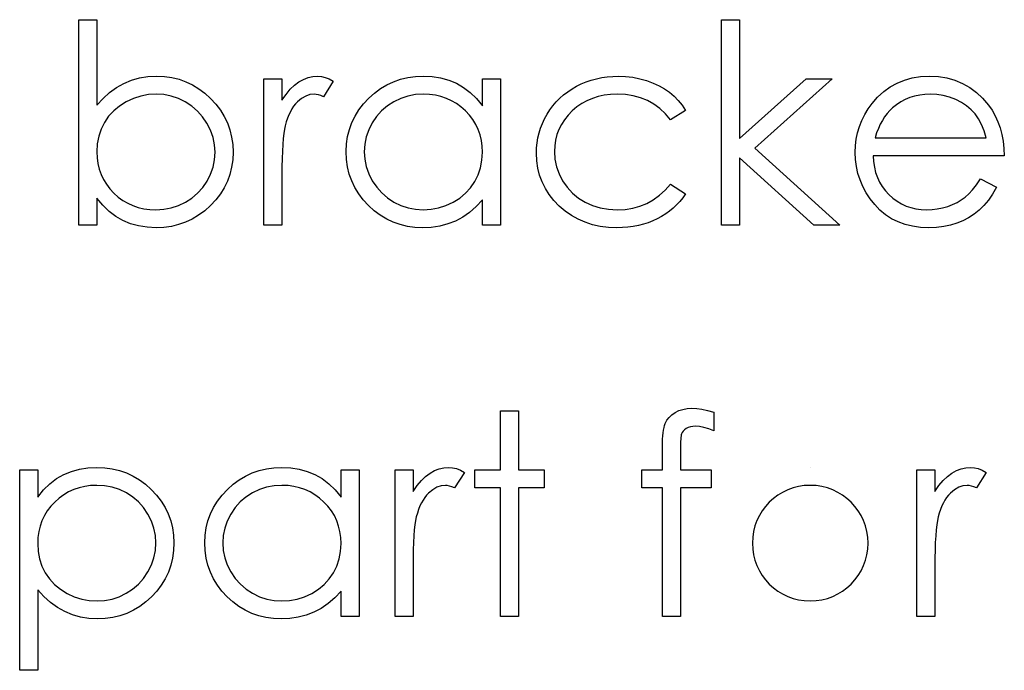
# Model space of a CAD drawing. Header units: inches. Extents: x 7.3 to 43.3, y -43.5 to -20.4.
# Tile 99 of 136: x 39.027 to 39.703, y -40.541 to -40.094. Entities that reach past the tile are written whole.
import ezdxf

# ---------------------------------------------------------------- set-up
doc = ezdxf.new("R2010")
doc.units = ezdxf.units.IN
doc.header["$LTSCALE"] = 0.5
doc.header["$MEASUREMENT"] = 0

msp = doc.modelspace()

# ---------------------------------------------------------------- linework, layer by layer
at = {"color": 7, "linetype": 'Continuous'}
for p, q in [((39.06751, -40.23531), (39.06751, -40.09398)), ((39.06751, -40.09398), (39.06751, -40.09398)), ((39.06751, -40.09398), (39.07988, -40.09398)), ((39.07988, -40.09398), (39.07988, -40.09398)), ((39.07988, -40.09398), (39.07988, -40.15289)), ((39.50916, -40.09398), (39.52153, -40.09398)), ((39.50916, -40.23531), (39.50916, -40.09398)), ((39.52153, -40.09398), (39.52153, -40.09398)), ((39.52153, -40.09398), (39.52153, -40.17569)), ((39.09843, -40.13785), (39.1037, -40.13566)), ((39.1037, -40.13566), (39.10919, -40.13409)), ((39.10919, -40.13409), (39.11496, -40.13315)), ((39.11496, -40.13315), (39.12095, -40.13285)), ((39.12095, -40.13285), (39.12095, -40.13285)), ((39.12095, -40.13285), (39.12628, -40.1331)), ((39.12628, -40.1331), (39.13144, -40.13382)), ((39.13144, -40.13382), (39.13638, -40.135)), ((39.13638, -40.135), (39.14113, -40.13666)), ((39.19471, -40.13462), (39.20707, -40.13462)), ((39.19471, -40.23531), (39.19471, -40.13462)), ((39.20707, -40.13462), (39.20707, -40.13462)), ((39.20707, -40.13462), (39.20707, -40.14944)), ((39.21878, -40.13677), (39.2219, -40.13506)), ((39.2219, -40.13506), (39.2251, -40.13382)), ((39.2251, -40.13382), (39.22833, -40.1331)), ((39.22833, -40.1331), (39.23164, -40.13285)), ((39.23164, -40.13285), (39.23164, -40.13285)), ((39.23164, -40.13285), (39.23421, -40.13307)), ((39.23421, -40.13307), (39.23686, -40.1337)), ((39.2424, -40.1363), (39.23561, -40.14701)), ((39.23686, -40.1337), (39.23959, -40.13478)), ((39.23959, -40.13478), (39.2424, -40.1363)), ((39.2424, -40.1363), (39.2424, -40.1363)), ((39.28386, -40.13666), (39.28864, -40.13497)), ((39.28864, -40.13497), (39.29361, -40.13379)), ((39.29361, -40.13379), (39.29877, -40.1331)), ((39.29877, -40.1331), (39.30413, -40.13285)), ((39.30413, -40.13285), (39.30413, -40.13285)), ((39.30413, -40.13285), (39.31028, -40.13315)), ((39.31028, -40.13315), (39.31613, -40.13406)), ((39.31613, -40.13406), (39.32168, -40.13561)), ((39.32168, -40.13561), (39.32693, -40.13773)), ((39.34487, -40.15325), (39.34487, -40.13462)), ((39.34487, -40.13462), (39.34487, -40.13462)), ((39.34487, -40.13462), (39.35723, -40.13462)), ((39.35723, -40.13462), (39.35723, -40.23531)), ((39.41617, -40.13674), (39.41962, -40.13555)), ((39.41962, -40.13555), (39.42318, -40.13459)), ((39.42318, -40.13459), (39.42682, -40.13382)), ((39.42682, -40.13382), (39.43055, -40.13329)), ((39.43055, -40.13329), (39.43439, -40.13296)), ((39.43439, -40.13296), (39.43833, -40.13285)), ((39.43833, -40.13285), (39.43833, -40.13285)), ((39.43833, -40.13285), (39.44327, -40.13304)), ((39.44327, -40.13304), (39.44816, -40.13362)), ((39.44816, -40.13362), (39.45293, -40.13456)), ((39.45293, -40.13456), (39.45763, -40.13591)), ((39.45763, -40.13591), (39.4621, -40.13757)), ((39.52153, -40.17569), (39.56735, -40.13462)), ((39.58513, -40.13462), (39.53196, -40.18231)), ((39.56735, -40.13462), (39.56735, -40.13462)), ((39.56735, -40.13462), (39.58513, -40.13462)), ((39.58513, -40.13462), (39.58513, -40.13462)), ((39.62982, -40.13754), (39.6349, -40.1355)), ((39.6349, -40.1355), (39.64028, -40.13401)), ((39.64028, -40.13401), (39.64596, -40.13315)), ((39.64596, -40.13315), (39.65198, -40.13285)), ((39.65198, -40.13285), (39.65198, -40.13285)), ((39.65198, -40.13285), (39.65816, -40.13315)), ((39.65816, -40.13315), (39.66404, -40.13409)), ((39.66404, -40.13409), (39.66959, -40.13564)), ((39.66959, -40.13564), (39.67481, -40.13779)), ((39.08865, -40.14411), (39.09343, -40.14066)), ((39.09343, -40.14066), (39.09843, -40.13785)), ((39.14113, -40.13666), (39.14566, -40.13881)), ((39.14566, -40.13881), (39.15002, -40.14143)), ((39.15002, -40.14143), (39.15416, -40.14453)), ((39.20989, -40.14535), (39.21279, -40.14188)), ((39.21279, -40.14188), (39.21574, -40.13903)), ((39.21574, -40.13903), (39.21878, -40.13677)), ((39.27073, -40.1445), (39.27492, -40.14141)), ((39.27492, -40.14141), (39.27928, -40.13878)), ((39.27928, -40.13878), (39.28386, -40.13666)), ((39.32693, -40.13773), (39.33187, -40.14052)), ((39.33187, -40.14052), (39.33653, -40.14406)), ((39.40344, -40.14359), (39.40642, -40.1416)), ((39.40642, -40.1416), (39.40954, -40.13978)), ((39.40954, -40.13978), (39.4128, -40.13815)), ((39.4128, -40.13815), (39.41617, -40.13674)), ((39.4621, -40.13757), (39.46624, -40.13945)), ((39.46624, -40.13945), (39.46999, -40.14157)), ((39.46999, -40.14157), (39.47342, -40.14392)), ((39.61646, -40.14723), (39.6206, -40.14339)), ((39.6206, -40.14339), (39.62504, -40.14019)), ((39.62504, -40.14019), (39.62982, -40.13754)), ((39.67481, -40.13779), (39.67972, -40.14058)), ((39.67972, -40.14058), (39.6843, -40.144)), ((39.07988, -40.15289), (39.08416, -40.14817)), ((39.08416, -40.14817), (39.08865, -40.14411)), ((39.10502, -40.14817), (39.10008, -40.15049)), ((39.1101, -40.14654), (39.10502, -40.14817)), ((39.11529, -40.14555), (39.1101, -40.14654)), ((39.12065, -40.14522), (39.11529, -40.14555)), ((39.12589, -40.14555), (39.12065, -40.14522)), ((39.12065, -40.14522), (39.12065, -40.14522)), ((39.13097, -40.14654), (39.12589, -40.14555)), ((39.13591, -40.14817), (39.13097, -40.14654)), ((39.14066, -40.15049), (39.13591, -40.14817)), ((39.15416, -40.14453), (39.1581, -40.14811)), ((39.1581, -40.14811), (39.16172, -40.15203)), ((39.20707, -40.14944), (39.20989, -40.14535)), ((39.20707, -40.14944), (39.20707, -40.14944)), ((39.22057, -40.1482), (39.21776, -40.15052)), ((39.22341, -40.14654), (39.22057, -40.1482)), ((39.22634, -40.14555), (39.22341, -40.14654)), ((39.22929, -40.14522), (39.22634, -40.14555)), ((39.23065, -40.14533), (39.22929, -40.14522)), ((39.22929, -40.14522), (39.22929, -40.14522)), ((39.23216, -40.14566), (39.23065, -40.14533)), ((39.23382, -40.14624), (39.23216, -40.14566)), ((39.23561, -40.14701), (39.23382, -40.14624)), ((39.23561, -40.14701), (39.23561, -40.14701)), ((39.26311, -40.15195), (39.26675, -40.14806)), ((39.26675, -40.14806), (39.27073, -40.1445)), ((39.28872, -40.14814), (39.28395, -40.1504)), ((39.29369, -40.14651), (39.28872, -40.14814)), ((39.29888, -40.14555), (39.29369, -40.14651)), ((39.30429, -40.14522), (39.29888, -40.14555)), ((39.30849, -40.14538), (39.30429, -40.14522)), ((39.31252, -40.14593), (39.30849, -40.14538)), ((39.31638, -40.14682), (39.31252, -40.14593)), ((39.32008, -40.14809), (39.31638, -40.14682)), ((39.32359, -40.14969), (39.32008, -40.14809)), ((39.32695, -40.15165), (39.32359, -40.14969)), ((39.33653, -40.14406), (39.34084, -40.14828)), ((39.34084, -40.14828), (39.34487, -40.15325)), ((39.3956, -40.15054), (39.39806, -40.14806)), ((39.39806, -40.14806), (39.40065, -40.14574)), ((39.40065, -40.14574), (39.40344, -40.14359)), ((39.41669, -40.14971), (39.41313, -40.1517)), ((39.42045, -40.14809), (39.41669, -40.14971)), ((39.42439, -40.14684), (39.42045, -40.14809)), ((39.42853, -40.14593), (39.42439, -40.14684)), ((39.43289, -40.14541), (39.42853, -40.14593)), ((39.43742, -40.14522), (39.43289, -40.14541)), ((39.44308, -40.14549), (39.43742, -40.14522)), ((39.43742, -40.14522), (39.43742, -40.14522)), ((39.44841, -40.14632), (39.44308, -40.14549)), ((39.45346, -40.1477), (39.44841, -40.14632)), ((39.45821, -40.14963), (39.45346, -40.1477)), ((39.46262, -40.15212), (39.45821, -40.14963)), ((39.47342, -40.14392), (39.47654, -40.14654)), ((39.47654, -40.14654), (39.47941, -40.14949)), ((39.47941, -40.14949), (39.48206, -40.15281)), ((39.61262, -40.15162), (39.61646, -40.14723)), ((39.63539, -40.14891), (39.63236, -40.15052)), ((39.63859, -40.14756), (39.63539, -40.14891)), ((39.64188, -40.14654), (39.63859, -40.14756)), ((39.64533, -40.14579), (39.64188, -40.14654)), ((39.64892, -40.14535), (39.64533, -40.14579)), ((39.65262, -40.14522), (39.64892, -40.14535)), ((39.65714, -40.14544), (39.65262, -40.14522)), ((39.65262, -40.14522), (39.65262, -40.14522)), ((39.66156, -40.14615), (39.65714, -40.14544)), ((39.66589, -40.14731), (39.66156, -40.14615)), ((39.67009, -40.14897), (39.66589, -40.14731)), ((39.67404, -40.15098), (39.67009, -40.14897)), ((39.6843, -40.144), (39.68858, -40.14803)), ((39.68858, -40.14803), (39.69253, -40.15267)), ((39.07988, -40.15289), (39.07988, -40.15289)), ((39.09147, -40.15667), (39.08799, -40.16045)), ((39.0955, -40.15336), (39.09147, -40.15667)), ((39.10008, -40.15049), (39.0955, -40.15336)), ((39.1451, -40.15339), (39.14066, -40.15049)), ((39.14908, -40.15681), (39.1451, -40.15339)), ((39.15256, -40.16076), (39.14908, -40.15681)), ((39.16172, -40.15203), (39.16484, -40.15615)), ((39.16484, -40.15615), (39.16749, -40.16048)), ((39.21397, -40.15529), (39.21287, -40.15725)), ((39.21513, -40.15352), (39.21397, -40.15529)), ((39.2164, -40.15192), (39.21513, -40.15352)), ((39.21776, -40.15052), (39.2164, -40.15192)), ((39.25731, -40.16034), (39.25996, -40.15606)), ((39.25996, -40.15606), (39.26311, -40.15195)), ((39.27558, -40.15664), (39.27211, -40.16053)), ((39.27953, -40.15325), (39.27558, -40.15664)), ((39.28395, -40.1504), (39.27953, -40.15325)), ((39.33013, -40.15399), (39.32695, -40.15165)), ((39.33314, -40.15667), (39.33013, -40.15399)), ((39.3359, -40.15962), (39.33314, -40.15667)), ((39.34487, -40.15325), (39.34487, -40.15325)), ((39.38931, -40.15904), (39.39124, -40.15604)), ((39.39124, -40.15604), (39.39334, -40.15322)), ((39.39334, -40.15322), (39.3956, -40.15054)), ((39.40659, -40.15673), (39.40372, -40.15968)), ((39.40976, -40.15402), (39.40659, -40.15673)), ((39.41313, -40.1517), (39.40976, -40.15402)), ((39.46674, -40.15515), (39.46262, -40.15212)), ((39.47057, -40.15874), (39.46674, -40.15515)), ((39.48443, -40.15645), (39.47408, -40.16288)), ((39.48206, -40.15281), (39.48443, -40.15645)), ((39.60754, -40.15927), (39.60991, -40.15537)), ((39.60991, -40.15537), (39.61262, -40.15162)), ((39.61262, -40.15162), (39.61262, -40.15162)), ((39.62474, -40.15648), (39.62294, -40.15852)), ((39.62667, -40.15466), (39.62474, -40.15648)), ((39.62946, -40.15245), (39.62667, -40.15466)), ((39.62667, -40.15466), (39.62667, -40.15466)), ((39.63236, -40.15052), (39.62946, -40.15245)), ((39.67757, -40.1533), (39.67404, -40.15098)), ((39.68072, -40.15593), (39.67757, -40.1533)), ((39.68342, -40.15885), (39.68072, -40.15593)), ((39.69253, -40.15267), (39.69253, -40.15267)), ((39.69253, -40.15267), (39.69507, -40.15628)), ((39.69507, -40.15628), (39.69725, -40.16009)), ((39.08799, -40.16045), (39.08509, -40.1647)), ((39.15557, -40.16523), (39.15256, -40.16076)), ((39.16749, -40.16048), (39.16967, -40.16501)), ((39.21091, -40.16172), (39.21005, -40.16423)), ((39.21185, -40.1594), (39.21091, -40.16172)), ((39.21287, -40.15725), (39.21185, -40.1594)), ((39.25513, -40.16481), (39.25731, -40.16034)), ((39.27211, -40.16053), (39.2691, -40.16498)), ((39.33827, -40.16274), (39.3359, -40.15962)), ((39.34029, -40.16606), (39.33827, -40.16274)), ((39.38611, -40.16534), (39.3876, -40.16216)), ((39.3876, -40.16216), (39.38931, -40.15904)), ((39.40123, -40.1628), (39.39911, -40.16606)), ((39.40372, -40.15968), (39.40123, -40.1628)), ((39.47408, -40.16288), (39.47057, -40.15874)), ((39.47408, -40.16288), (39.47408, -40.16288)), ((39.60392, -40.16741), (39.60555, -40.16327)), ((39.60555, -40.16327), (39.60754, -40.15927)), ((39.61971, -40.16321), (39.61828, -40.16592)), ((39.62126, -40.16076), (39.61971, -40.16321)), ((39.62294, -40.15852), (39.62126, -40.16076)), ((39.6858, -40.16216), (39.68342, -40.15885)), ((39.68787, -40.166), (39.6858, -40.16216)), ((39.69725, -40.16009), (39.69913, -40.16415)), ((39.0828, -40.16931), (39.08117, -40.17417)), ((39.08509, -40.1647), (39.0828, -40.16931)), ((39.15799, -40.17003), (39.15557, -40.16523)), ((39.15976, -40.17494), (39.15799, -40.17003)), ((39.16967, -40.16501), (39.17135, -40.16973)), ((39.17135, -40.16973), (39.17254, -40.17467)), ((39.20876, -40.16931), (39.20831, -40.17227)), ((39.20928, -40.16691), (39.20876, -40.16931)), ((39.21005, -40.16423), (39.20928, -40.16691)), ((39.20928, -40.16691), (39.20928, -40.16691)), ((39.2522, -40.17436), (39.25342, -40.16951)), ((39.25342, -40.16951), (39.25513, -40.16481)), ((39.2667, -40.16973), (39.26498, -40.17464)), ((39.2691, -40.16498), (39.2667, -40.16973)), ((39.34194, -40.16953), (39.34029, -40.16606)), ((39.34321, -40.17318), (39.34194, -40.16953)), ((39.38382, -40.17191), (39.38484, -40.1686)), ((39.38484, -40.1686), (39.38611, -40.16534)), ((39.3974, -40.16948), (39.39604, -40.17304)), ((39.39911, -40.16606), (39.3974, -40.16948)), ((39.60265, -40.17169), (39.60392, -40.16741)), ((39.61695, -40.16882), (39.61577, -40.17191)), ((39.61828, -40.16592), (39.61695, -40.16882)), ((39.68966, -40.17036), (39.68787, -40.166)), ((39.69112, -40.17525), (39.68966, -40.17036)), ((39.69913, -40.16415), (39.70065, -40.1684)), ((39.70065, -40.1684), (39.70186, -40.17287)), ((39.08117, -40.17417), (39.08021, -40.17933)), ((39.16078, -40.18), (39.15976, -40.17494)), ((39.17254, -40.17467), (39.17326, -40.1798)), ((39.20793, -40.17577), (39.20762, -40.17983)), ((39.20831, -40.17227), (39.20793, -40.17577)), ((39.25149, -40.17944), (39.2522, -40.17436)), ((39.26498, -40.17464), (39.26394, -40.17966)), ((39.34412, -40.17701), (39.34321, -40.17318)), ((39.34467, -40.18102), (39.34412, -40.17701)), ((39.38244, -40.17873), (39.38299, -40.17528)), ((39.38299, -40.17528), (39.38382, -40.17191)), ((39.39511, -40.17677), (39.39453, -40.18066)), ((39.39604, -40.17304), (39.39511, -40.17677)), ((39.52153, -40.17569), (39.52153, -40.17569)), ((39.60122, -40.1806), (39.60174, -40.17608)), ((39.60174, -40.17608), (39.60265, -40.17169)), ((39.61577, -40.17191), (39.61469, -40.17525)), ((39.61469, -40.17525), (39.61469, -40.17525)), ((39.61469, -40.17525), (39.69112, -40.17525)), ((39.70186, -40.17287), (39.70274, -40.17757)), ((39.08021, -40.17933), (39.07988, -40.18477)), ((39.16114, -40.18516), (39.16078, -40.18)), ((39.17326, -40.1798), (39.17351, -40.18516)), ((39.20762, -40.17983), (39.20738, -40.18441)), ((39.25124, -40.18469), (39.25149, -40.17944)), ((39.26394, -40.17966), (39.2636, -40.18483)), ((39.34487, -40.18518), (39.34467, -40.18102)), ((39.38197, -40.18579), (39.38208, -40.18223)), ((39.38208, -40.18223), (39.38244, -40.17873)), ((39.39453, -40.18066), (39.39433, -40.18469)), ((39.53196, -40.18231), (39.53196, -40.18231)), ((39.53196, -40.18231), (39.59043, -40.23531)), ((39.60103, -40.18524), (39.60122, -40.1806)), ((39.70274, -40.17757), (39.70327, -40.18248)), ((39.70327, -40.18248), (39.70349, -40.18761)), ((39.07988, -40.18477), (39.07988, -40.18477)), ((39.07988, -40.18477), (39.08007, -40.18894)), ((39.08007, -40.18894), (39.08062, -40.19294)), ((39.15976, -40.19532), (39.16081, -40.19032)), ((39.16081, -40.19032), (39.16114, -40.18516)), ((39.16114, -40.18516), (39.16114, -40.18516)), ((39.17326, -40.19043), (39.17254, -40.19551)), ((39.17351, -40.18516), (39.17326, -40.19043)), ((39.17351, -40.18516), (39.17351, -40.18516)), ((39.20721, -40.18955), (39.2071, -40.19523)), ((39.20738, -40.18441), (39.20721, -40.18955)), ((39.25149, -40.19004), (39.25124, -40.18469)), ((39.25124, -40.18469), (39.25124, -40.18469)), ((39.2522, -40.1952), (39.25149, -40.19004)), ((39.2636, -40.18483), (39.2636, -40.18483)), ((39.2636, -40.18483), (39.26396, -40.18996)), ((39.26396, -40.18996), (39.26498, -40.19498)), ((39.34357, -40.19581), (39.34454, -40.19065)), ((39.34454, -40.19065), (39.34487, -40.18518)), ((39.34487, -40.18518), (39.34487, -40.18518)), ((39.38222, -40.19104), (39.38197, -40.18579)), ((39.38197, -40.18579), (39.38197, -40.18579)), ((39.39433, -40.18469), (39.39433, -40.18469)), ((39.39433, -40.18469), (39.39469, -40.18996)), ((39.39469, -40.18996), (39.39574, -40.19507)), ((39.57268, -40.23531), (39.52153, -40.18891)), ((39.52153, -40.18891), (39.52153, -40.18891)), ((39.52153, -40.18891), (39.52153, -40.23531)), ((39.60125, -40.19018), (39.60103, -40.18524)), ((39.60103, -40.18524), (39.60103, -40.18524)), ((39.60185, -40.19501), (39.60125, -40.19018)), ((39.70349, -40.18761), (39.61339, -40.18761)), ((39.61339, -40.18761), (39.61339, -40.18761)), ((39.61339, -40.18761), (39.61364, -40.19159)), ((39.70349, -40.18761), (39.70349, -40.18761)), ((39.08062, -40.19294), (39.08153, -40.19678)), ((39.08153, -40.19678), (39.0828, -40.20042)), ((39.15805, -40.20023), (39.15976, -40.19532)), ((39.17254, -40.19551), (39.17133, -40.20039)), ((39.2071, -40.19523), (39.20707, -40.20147)), ((39.25339, -40.20015), (39.2522, -40.1952)), ((39.26498, -40.19498), (39.26672, -40.1999)), ((39.34191, -40.20073), (39.34357, -40.19581)), ((39.38296, -40.19609), (39.38222, -40.19104)), ((39.38417, -40.20092), (39.38296, -40.19609)), ((39.39574, -40.19507), (39.39751, -40.20004)), ((39.6029, -40.19968), (39.60185, -40.19501)), ((39.61364, -40.19159), (39.61419, -40.1954)), ((39.61419, -40.1954), (39.61508, -40.19901)), ((39.0828, -40.20042), (39.08446, -40.2039)), ((39.08446, -40.2039), (39.08647, -40.20721)), ((39.15562, -40.20498), (39.15805, -40.20023)), ((39.17133, -40.20039), (39.16962, -40.20509)), ((39.20707, -40.20147), (39.20707, -40.20147)), ((39.20707, -40.20147), (39.20707, -40.23531)), ((39.25507, -40.20489), (39.25339, -40.20015)), ((39.26672, -40.1999), (39.26915, -40.2047)), ((39.33962, -40.20533), (39.34191, -40.20073)), ((39.38591, -40.20558), (39.38417, -40.20092)), ((39.39751, -40.20004), (39.39996, -40.20484)), ((39.60439, -40.20423), (39.6029, -40.19968)), ((39.60627, -40.20867), (39.60439, -40.20423)), ((39.61508, -40.19901), (39.61629, -40.20244)), ((39.61629, -40.20244), (39.61778, -40.20567)), ((39.68439, -40.20757), (39.6872, -40.20351)), ((39.6872, -40.20351), (39.69819, -40.20928)), ((39.08647, -40.20721), (39.08885, -40.21033)), ((39.08885, -40.21033), (39.09158, -40.21328)), ((39.14916, -40.21328), (39.15264, -40.20939)), ((39.15264, -40.20939), (39.15562, -40.20498)), ((39.16743, -40.20959), (39.16476, -40.21386)), ((39.16962, -40.20509), (39.16743, -40.20959)), ((39.25726, -40.20945), (39.25507, -40.20489)), ((39.25988, -40.21378), (39.25726, -40.20945)), ((39.26915, -40.2047), (39.27219, -40.20917)), ((39.27219, -40.20917), (39.27567, -40.21312)), ((39.3333, -40.21334), (39.33673, -40.20956)), ((39.33673, -40.20956), (39.33962, -40.20533)), ((39.38812, -40.21003), (39.38591, -40.20558)), ((39.39083, -40.21425), (39.38812, -40.21003)), ((39.39996, -40.20484), (39.40306, -40.20928)), ((39.40306, -40.20928), (39.40667, -40.21323)), ((39.47041, -40.21119), (39.47408, -40.20705)), ((39.47408, -40.20705), (39.47408, -40.20705)), ((39.47408, -40.20705), (39.48443, -40.21384)), ((39.60856, -40.21298), (39.60627, -40.20867)), ((39.61778, -40.20567), (39.6196, -40.20873)), ((39.6196, -40.20873), (39.62176, -40.2116)), ((39.67903, -40.21386), (39.68165, -40.21099)), ((39.68165, -40.21099), (39.68439, -40.20757)), ((39.69819, -40.20928), (39.69548, -40.21389)), ((39.69819, -40.20928), (39.69819, -40.20928)), ((39.08393, -40.22162), (39.07988, -40.21668)), ((39.07988, -40.21668), (39.07988, -40.21668)), ((39.07988, -40.21668), (39.07988, -40.23531)), ((39.09158, -40.21328), (39.09459, -40.21596)), ((39.09459, -40.21596), (39.09779, -40.21828)), ((39.1408, -40.21952), (39.14521, -40.21668)), ((39.14521, -40.21668), (39.14916, -40.21328)), ((39.16476, -40.21386), (39.16161, -40.21798)), ((39.263, -40.21789), (39.25988, -40.21378)), ((39.27567, -40.21312), (39.27964, -40.21654)), ((39.27964, -40.21654), (39.28409, -40.21944)), ((39.32472, -40.2195), (39.32927, -40.21665)), ((39.32927, -40.21665), (39.3333, -40.21334)), ((39.394, -40.21831), (39.39083, -40.21425)), ((39.40667, -40.21323), (39.41078, -40.21662)), ((39.41078, -40.21662), (39.41545, -40.2195)), ((39.45785, -40.2203), (39.46229, -40.21781)), ((39.46229, -40.21781), (39.46646, -40.21478)), ((39.46646, -40.21478), (39.47041, -40.21119)), ((39.48255, -40.21651), (39.48051, -40.21905)), ((39.48443, -40.21384), (39.48255, -40.21651)), ((39.48443, -40.21384), (39.48443, -40.21384)), ((39.61129, -40.21715), (39.60856, -40.21298)), ((39.61444, -40.22118), (39.61129, -40.21715)), ((39.62176, -40.2116), (39.62421, -40.21431)), ((39.62421, -40.21431), (39.62692, -40.21674)), ((39.62692, -40.21674), (39.62976, -40.21886)), ((39.67393, -40.21795), (39.67652, -40.2161)), ((39.67652, -40.2161), (39.67903, -40.21386)), ((39.69548, -40.21389), (39.69259, -40.21803)), ((39.08827, -40.22587), (39.08393, -40.22162)), ((39.09779, -40.21828), (39.10113, -40.22024)), ((39.10113, -40.22024), (39.10466, -40.22184)), ((39.10466, -40.22184), (39.10836, -40.22311)), ((39.10836, -40.22311), (39.11223, -40.22399)), ((39.11223, -40.22399), (39.11626, -40.22455)), ((39.11626, -40.22455), (39.12045, -40.22471)), ((39.12045, -40.22471), (39.12586, -40.22438)), ((39.12586, -40.22438), (39.13105, -40.22342)), ((39.13105, -40.22342), (39.13602, -40.22179)), ((39.13602, -40.22179), (39.1408, -40.21952)), ((39.15797, -40.22187), (39.15399, -40.22543)), ((39.16161, -40.21798), (39.15797, -40.22187)), ((39.26661, -40.22181), (39.263, -40.21789)), ((39.27056, -40.2254), (39.26661, -40.22181)), ((39.28409, -40.21944), (39.28886, -40.22176)), ((39.28886, -40.22176), (39.2938, -40.22339)), ((39.2938, -40.22339), (39.29891, -40.22438)), ((39.29891, -40.22438), (39.30418, -40.22471)), ((39.30418, -40.22471), (39.30954, -40.22438)), ((39.30954, -40.22438), (39.31475, -40.22342)), ((39.31475, -40.22342), (39.3198, -40.22179)), ((39.3198, -40.22179), (39.32472, -40.2195)), ((39.34059, -40.22253), (39.33609, -40.22651)), ((39.34487, -40.21789), (39.34059, -40.22253)), ((39.34487, -40.23531), (39.34487, -40.21789)), ((39.34487, -40.21789), (39.34487, -40.21789)), ((39.3977, -40.22215), (39.394, -40.21831)), ((39.40176, -40.22565), (39.3977, -40.22215)), ((39.41545, -40.2195), (39.42053, -40.22179)), ((39.42053, -40.22179), (39.42588, -40.22342)), ((39.42588, -40.22342), (39.43154, -40.22438)), ((39.43154, -40.22438), (39.4375, -40.22471)), ((39.4375, -40.22471), (39.44297, -40.22444)), ((39.44297, -40.22444), (39.44819, -40.22361)), ((39.44819, -40.22361), (39.45313, -40.22223)), ((39.45313, -40.22223), (39.45785, -40.2203)), ((39.47596, -40.22364), (39.47347, -40.22571)), ((39.4783, -40.22143), (39.47596, -40.22364)), ((39.48051, -40.21905), (39.4783, -40.22143)), ((39.61795, -40.22491), (39.61444, -40.22118)), ((39.62976, -40.21886), (39.63277, -40.22065)), ((39.63277, -40.22065), (39.63594, -40.22212)), ((39.63594, -40.22212), (39.63926, -40.22325)), ((39.63926, -40.22325), (39.64273, -40.22405)), ((39.64273, -40.22405), (39.64635, -40.22455)), ((39.64635, -40.22455), (39.65013, -40.22471)), ((39.65013, -40.22471), (39.65383, -40.22457)), ((39.65383, -40.22457), (39.65745, -40.22413)), ((39.65745, -40.22413), (39.66104, -40.22339)), ((39.66104, -40.22339), (39.66457, -40.22237)), ((39.66457, -40.22237), (39.66796, -40.2211)), ((39.66796, -40.2211), (39.67108, -40.21961)), ((39.67108, -40.21961), (39.67393, -40.21795)), ((39.68949, -40.22173), (39.68618, -40.22493)), ((39.69259, -40.21803), (39.68949, -40.22173)), ((39.09291, -40.22938), (39.08827, -40.22587)), ((39.09785, -40.23219), (39.09291, -40.22938)), ((39.14543, -40.23114), (39.14085, -40.23327)), ((39.1498, -40.22852), (39.14543, -40.23114)), ((39.15399, -40.22543), (39.1498, -40.22852)), ((39.2747, -40.22849), (39.27056, -40.2254)), ((39.27906, -40.23112), (39.2747, -40.22849)), ((39.28359, -40.23327), (39.27906, -40.23112)), ((39.30418, -40.22471), (39.30418, -40.22471)), ((39.33129, -40.22982), (39.32626, -40.23247)), ((39.33609, -40.22651), (39.33129, -40.22982)), ((39.40606, -40.22869), (39.40176, -40.22565)), ((39.41065, -40.23125), (39.40606, -40.22869)), ((39.41548, -40.23335), (39.41065, -40.23125)), ((39.4375, -40.22471), (39.4375, -40.22471)), ((39.46502, -40.23098), (39.46193, -40.23241)), ((39.46798, -40.22938), (39.46502, -40.23098)), ((39.47079, -40.22761), (39.46798, -40.22938)), ((39.47347, -40.22571), (39.47079, -40.22761)), ((39.62181, -40.22814), (39.61795, -40.22491)), ((39.62598, -40.23087), (39.62181, -40.22814)), ((39.63045, -40.2331), (39.62598, -40.23087)), ((39.65013, -40.22471), (39.65013, -40.22471)), ((39.67898, -40.23015), (39.67503, -40.23225)), ((39.68268, -40.22772), (39.67898, -40.23015)), ((39.68618, -40.22493), (39.68268, -40.22772)), ((39.07988, -40.23531), (39.06751, -40.23531)), ((39.07988, -40.23531), (39.07988, -40.23531)), ((39.10309, -40.23432), (39.09785, -40.23219)), ((39.10861, -40.23586), (39.10309, -40.23432)), ((39.11444, -40.23678), (39.10861, -40.23586)), ((39.12056, -40.23708), (39.11444, -40.23678)), ((39.12592, -40.23683), (39.12056, -40.23708)), ((39.12056, -40.23708), (39.12056, -40.23708)), ((39.13111, -40.23614), (39.12592, -40.23683)), ((39.13608, -40.23495), (39.13111, -40.23614)), ((39.14085, -40.23327), (39.13608, -40.23495)), ((39.20707, -40.23531), (39.19471, -40.23531)), ((39.19471, -40.23531), (39.19471, -40.23531)), ((39.20707, -40.23531), (39.20707, -40.23531)), ((39.28834, -40.23493), (39.28359, -40.23327)), ((39.29328, -40.23611), (39.28834, -40.23493)), ((39.29841, -40.23683), (39.29328, -40.23611)), ((39.30374, -40.23708), (39.29841, -40.23683)), ((39.30973, -40.2368), (39.30374, -40.23708)), ((39.30374, -40.23708), (39.30374, -40.23708)), ((39.3155, -40.23592), (39.30973, -40.2368)), ((39.32099, -40.23448), (39.3155, -40.23592)), ((39.32626, -40.23247), (39.32099, -40.23448)), ((39.35723, -40.23531), (39.34487, -40.23531)), ((39.34487, -40.23531), (39.34487, -40.23531)), ((39.35723, -40.23531), (39.35723, -40.23531)), ((39.42056, -40.23498), (39.41548, -40.23335)), ((39.42588, -40.23614), (39.42056, -40.23498)), ((39.43146, -40.23686), (39.42588, -40.23614)), ((39.43731, -40.23708), (39.43146, -40.23686)), ((39.44115, -40.237), (39.43731, -40.23708)), ((39.43731, -40.23708), (39.43731, -40.23708)), ((39.44487, -40.23669), (39.44115, -40.237)), ((39.44852, -40.23622), (39.44487, -40.23669)), ((39.45202, -40.23556), (39.44852, -40.23622)), ((39.45545, -40.2347), (39.45202, -40.23556)), ((39.45873, -40.23366), (39.45545, -40.2347)), ((39.46193, -40.23241), (39.45873, -40.23366)), ((39.52153, -40.23531), (39.50916, -40.23531)), ((39.50916, -40.23531), (39.50916, -40.23531)), ((39.52153, -40.23531), (39.52153, -40.23531)), ((39.59043, -40.23531), (39.57268, -40.23531)), ((39.57268, -40.23531), (39.57268, -40.23531)), ((39.59043, -40.23531), (39.59043, -40.23531)), ((39.63528, -40.23484), (39.63045, -40.2331)), ((39.64042, -40.23608), (39.63528, -40.23484)), ((39.64588, -40.23683), (39.64042, -40.23608)), ((39.65168, -40.23708), (39.64588, -40.23683)), ((39.65689, -40.23689), (39.65168, -40.23708)), ((39.65168, -40.23708), (39.65168, -40.23708)), ((39.66184, -40.23631), (39.65689, -40.23689)), ((39.6665, -40.23534), (39.66184, -40.23631)), ((39.67089, -40.23399), (39.6665, -40.23534)), ((39.67503, -40.23225), (39.67089, -40.23399)), ((39.35723, -40.36301), (39.3696, -40.36301)), ((39.35723, -40.40364), (39.35723, -40.36301)), ((39.3696, -40.36301), (39.3696, -40.36301)), ((39.3696, -40.36301), (39.3696, -40.40364)), ((39.4732, -40.36748), (39.47504, -40.36569)), ((39.47504, -40.36569), (39.47725, -40.36414)), ((39.47725, -40.36414), (39.47976, -40.36287)), ((39.47976, -40.36287), (39.48253, -40.36196)), ((39.48253, -40.36196), (39.48553, -40.36144)), ((39.48553, -40.36144), (39.48879, -40.36125)), ((39.48879, -40.36125), (39.48879, -40.36125)), ((39.48879, -40.36125), (39.4921, -40.36141)), ((39.4921, -40.36141), (39.49572, -40.36188)), ((39.49572, -40.36188), (39.49964, -40.36271)), ((39.49964, -40.36271), (39.50386, -40.36384)), ((39.50386, -40.36384), (39.50386, -40.3767)), ((39.46966, -40.37452), (39.47005, -40.37303)), ((39.47005, -40.37303), (39.47052, -40.37176)), ((39.47052, -40.37176), (39.47168, -40.3695)), ((39.47168, -40.3695), (39.4732, -40.36748)), ((39.46867, -40.38242), (39.46881, -40.38015)), ((39.46881, -40.38015), (39.46903, -40.37806)), ((39.46903, -40.37806), (39.4693, -40.37621)), ((39.4693, -40.37621), (39.46966, -40.37452)), ((39.48148, -40.37941), (39.48137, -40.38024)), ((39.48164, -40.3788), (39.48148, -40.37941)), ((39.48208, -40.37781), (39.48164, -40.3788)), ((39.48277, -40.37687), (39.48208, -40.37781)), ((39.48371, -40.37601), (39.48277, -40.37687)), ((39.48487, -40.37519), (39.48371, -40.37601)), ((39.48625, -40.3745), (39.48487, -40.37519)), ((39.48777, -40.374), (39.48625, -40.3745)), ((39.48948, -40.37372), (39.48777, -40.374)), ((39.49133, -40.37361), (39.48948, -40.37372)), ((39.49406, -40.37381), (39.49133, -40.37361)), ((39.49133, -40.37361), (39.49133, -40.37361)), ((39.49707, -40.37439), (39.49406, -40.37381)), ((39.50033, -40.37535), (39.49707, -40.37439)), ((39.50386, -40.3767), (39.50033, -40.37535)), ((39.50386, -40.3767), (39.50386, -40.3767)), ((39.46853, -40.38755), (39.46856, -40.38487)), ((39.46856, -40.38487), (39.46867, -40.38242)), ((39.48103, -40.38567), (39.48098, -40.38758)), ((39.48106, -40.38402), (39.48103, -40.38567)), ((39.48115, -40.38253), (39.48106, -40.38402)), ((39.48123, -40.38129), (39.48115, -40.38253)), ((39.48137, -40.38024), (39.48123, -40.38129)), ((39.46853, -40.40364), (39.46853, -40.38755)), ((39.46853, -40.38755), (39.46853, -40.38755)), ((39.48098, -40.38758), (39.48098, -40.38968)), ((39.48098, -40.38968), (39.48098, -40.38968)), ((39.48098, -40.38968), (39.48098, -40.40364)), ((39.02688, -40.40364), (39.03925, -40.40364)), ((39.02688, -40.54144), (39.02688, -40.40364)), ((39.03925, -40.40364), (39.03925, -40.40364)), ((39.03925, -40.40364), (39.03925, -40.42228)), ((39.05227, -40.40955), (39.05721, -40.40676)), ((39.05721, -40.40676), (39.06246, -40.40464)), ((39.06246, -40.40464), (39.06798, -40.40309)), ((39.06798, -40.40309), (39.0738, -40.40218)), ((39.0738, -40.40218), (39.07993, -40.40188)), ((39.07993, -40.40188), (39.07993, -40.40188)), ((39.07993, -40.40188), (39.08529, -40.40213)), ((39.08529, -40.40213), (39.09048, -40.40282)), ((39.09048, -40.40282), (39.09545, -40.404)), ((39.09545, -40.404), (39.10022, -40.40569)), ((39.10022, -40.40569), (39.1048, -40.40781)), ((39.18212, -40.40781), (39.1867, -40.40569)), ((39.1867, -40.40569), (39.19148, -40.404)), ((39.19148, -40.404), (39.19645, -40.40282)), ((39.19645, -40.40282), (39.20161, -40.40213)), ((39.20161, -40.40213), (39.20696, -40.40188)), ((39.20696, -40.40188), (39.20696, -40.40188)), ((39.20696, -40.40188), (39.21312, -40.40218)), ((39.21312, -40.40218), (39.21897, -40.40309)), ((39.21897, -40.40309), (39.22452, -40.40464)), ((39.22452, -40.40464), (39.22976, -40.40676)), ((39.22976, -40.40676), (39.2347, -40.40955)), ((39.2477, -40.42228), (39.2477, -40.40364)), ((39.2477, -40.40364), (39.2477, -40.40364)), ((39.2477, -40.40364), (39.26007, -40.40364)), ((39.26007, -40.40364), (39.26007, -40.50434)), ((39.2848, -40.40364), (39.29717, -40.40364)), ((39.2848, -40.50434), (39.2848, -40.40364)), ((39.29717, -40.40364), (39.29717, -40.40364)), ((39.29717, -40.40364), (39.29717, -40.41847)), ((39.30584, -40.40806), (39.30887, -40.4058)), ((39.30887, -40.4058), (39.31199, -40.40409)), ((39.31199, -40.40409), (39.31519, -40.40284)), ((39.31519, -40.40284), (39.31842, -40.40213)), ((39.31842, -40.40213), (39.32174, -40.40188)), ((39.32174, -40.40188), (39.32174, -40.40188)), ((39.32174, -40.40188), (39.3243, -40.4021)), ((39.3243, -40.4021), (39.32695, -40.40273)), ((39.3325, -40.40533), (39.32571, -40.41604)), ((39.32695, -40.40273), (39.32969, -40.40381)), ((39.32969, -40.40381), (39.3325, -40.40533)), ((39.3325, -40.40533), (39.3325, -40.40533)), ((39.33957, -40.41601), (39.33957, -40.40364)), ((39.33957, -40.40364), (39.33957, -40.40364)), ((39.33957, -40.40364), (39.35723, -40.40364)), ((39.35723, -40.40364), (39.35723, -40.40364)), ((39.3696, -40.40364), (39.3696, -40.40364)), ((39.3696, -40.40364), (39.38727, -40.40364)), ((39.38727, -40.40364), (39.38727, -40.40364)), ((39.38727, -40.40364), (39.38727, -40.41601)), ((39.4544, -40.41601), (39.4544, -40.40364)), ((39.4544, -40.40364), (39.4544, -40.40364)), ((39.4544, -40.40364), (39.46853, -40.40364)), ((39.46853, -40.40364), (39.46853, -40.40364)), ((39.48098, -40.40364), (39.48098, -40.40364)), ((39.48098, -40.40364), (39.5021, -40.40364)), ((39.5021, -40.40364), (39.5021, -40.40364)), ((39.5021, -40.40364), (39.5021, -40.41601)), ((39.57017, -40.40188), (39.57016, -40.40188)), ((39.64342, -40.40364), (39.65579, -40.40364)), ((39.64342, -40.50434), (39.64342, -40.40364)), ((39.65579, -40.40364), (39.65579, -40.40364)), ((39.65579, -40.40364), (39.65579, -40.41847)), ((39.66446, -40.40806), (39.66749, -40.4058)), ((39.66749, -40.4058), (39.67061, -40.40409)), ((39.67061, -40.40409), (39.67382, -40.40284)), ((39.67382, -40.40284), (39.67705, -40.40213)), ((39.67705, -40.40213), (39.68036, -40.40188)), ((39.68036, -40.40188), (39.68036, -40.40188)), ((39.68036, -40.40188), (39.68292, -40.4021)), ((39.68292, -40.4021), (39.68557, -40.40273)), ((39.69112, -40.40533), (39.68433, -40.41604)), ((39.68557, -40.40273), (39.68831, -40.40381)), ((39.68831, -40.40381), (39.69112, -40.40533)), ((39.69112, -40.40533), (39.69112, -40.40533)), ((39.0433, -40.41731), (39.04764, -40.41308)), ((39.04764, -40.41308), (39.05227, -40.40955)), ((39.1048, -40.40781), (39.10916, -40.41043)), ((39.10916, -40.41043), (39.11336, -40.41353)), ((39.11336, -40.41353), (39.11733, -40.41709)), ((39.16959, -40.41709), (39.17356, -40.41353)), ((39.17356, -40.41353), (39.17776, -40.41043)), ((39.17776, -40.41043), (39.18212, -40.40781)), ((39.2347, -40.40955), (39.23937, -40.41308)), ((39.23937, -40.41308), (39.24367, -40.41731)), ((39.29999, -40.41438), (39.30288, -40.4109)), ((39.30288, -40.4109), (39.30584, -40.40806)), ((39.65861, -40.41438), (39.6615, -40.4109)), ((39.6615, -40.4109), (39.66446, -40.40806)), ((39.03925, -40.42228), (39.0433, -40.41731)), ((39.05716, -40.42068), (39.05396, -40.42302)), ((39.0605, -40.41872), (39.05716, -40.42068)), ((39.06403, -40.41711), (39.0605, -40.41872)), ((39.06773, -40.41585), (39.06403, -40.41711)), ((39.0716, -40.41496), (39.06773, -40.41585)), ((39.07563, -40.41441), (39.0716, -40.41496)), ((39.07982, -40.41424), (39.07563, -40.41441)), ((39.08523, -40.41458), (39.07982, -40.41424)), ((39.09042, -40.41554), (39.08523, -40.41458)), ((39.09539, -40.41717), (39.09042, -40.41554)), ((39.10017, -40.41943), (39.09539, -40.41717)), ((39.10458, -40.42228), (39.10017, -40.41943)), ((39.11733, -40.41709), (39.12098, -40.42098)), ((39.16594, -40.42098), (39.16959, -40.41709)), ((39.18678, -40.41943), (39.18237, -40.42228)), ((39.19156, -40.41717), (39.18678, -40.41943)), ((39.19653, -40.41554), (39.19156, -40.41717)), ((39.20172, -40.41458), (39.19653, -40.41554)), ((39.20713, -40.41424), (39.20172, -40.41458)), ((39.21132, -40.41441), (39.20713, -40.41424)), ((39.21535, -40.41496), (39.21132, -40.41441)), ((39.21922, -40.41585), (39.21535, -40.41496)), ((39.22292, -40.41711), (39.21922, -40.41585)), ((39.22642, -40.41872), (39.22292, -40.41711)), ((39.22979, -40.42068), (39.22642, -40.41872)), ((39.23296, -40.42302), (39.22979, -40.42068)), ((39.24367, -40.41731), (39.2477, -40.42228)), ((39.29717, -40.41847), (39.29999, -40.41438)), ((39.29717, -40.41847), (39.29717, -40.41847)), ((39.30785, -40.41954), (39.3065, -40.42095)), ((39.31067, -40.41723), (39.30785, -40.41954)), ((39.31351, -40.41557), (39.31067, -40.41723)), ((39.31644, -40.41458), (39.31351, -40.41557)), ((39.31939, -40.41424), (39.31644, -40.41458)), ((39.32074, -40.41435), (39.31939, -40.41424)), ((39.31939, -40.41424), (39.31939, -40.41424)), ((39.32226, -40.41469), (39.32074, -40.41435)), ((39.32392, -40.41527), (39.32226, -40.41469)), ((39.32571, -40.41604), (39.32392, -40.41527)), ((39.32571, -40.41604), (39.32571, -40.41604)), ((39.35723, -40.41601), (39.33957, -40.41601)), ((39.33957, -40.41601), (39.33957, -40.41601)), ((39.35723, -40.50434), (39.35723, -40.41601)), ((39.35723, -40.41601), (39.35723, -40.41601)), ((39.38727, -40.41601), (39.3696, -40.41601)), ((39.3696, -40.41601), (39.3696, -40.41601)), ((39.3696, -40.41601), (39.3696, -40.50434)), ((39.38727, -40.41601), (39.38727, -40.41601)), ((39.46853, -40.41601), (39.4544, -40.41601)), ((39.4544, -40.41601), (39.4544, -40.41601)), ((39.46853, -40.50434), (39.46853, -40.41601)), ((39.46853, -40.41601), (39.46853, -40.41601)), ((39.48095, -40.41601), (39.4809, -40.50434)), ((39.5021, -40.41601), (39.48095, -40.41601)), ((39.48095, -40.41601), (39.48095, -40.41601)), ((39.5021, -40.41601), (39.5021, -40.41601)), ((39.65579, -40.41847), (39.65861, -40.41438)), ((39.65579, -40.41847), (39.65579, -40.41847)), ((39.66647, -40.41954), (39.66512, -40.42095)), ((39.66929, -40.41723), (39.66647, -40.41954)), ((39.67213, -40.41557), (39.66929, -40.41723)), ((39.67506, -40.41458), (39.67213, -40.41557)), ((39.67801, -40.41424), (39.67506, -40.41458)), ((39.67936, -40.41435), (39.67801, -40.41424)), ((39.67801, -40.41424), (39.67801, -40.41424)), ((39.68088, -40.41469), (39.67936, -40.41435)), ((39.68254, -40.41527), (39.68088, -40.41469)), ((39.68433, -40.41604), (39.68254, -40.41527)), ((39.68433, -40.41604), (39.68433, -40.41604)), ((39.03925, -40.42228), (39.03925, -40.42228)), ((39.05095, -40.4257), (39.04822, -40.42865)), ((39.05396, -40.42302), (39.05095, -40.4257)), ((39.10853, -40.42567), (39.10458, -40.42228)), ((39.11201, -40.42956), (39.10853, -40.42567)), ((39.12098, -40.42098), (39.12413, -40.42509)), ((39.12413, -40.42509), (39.1268, -40.42937)), ((39.16015, -40.42937), (39.1628, -40.42509)), ((39.1628, -40.42509), (39.16594, -40.42098)), ((39.17842, -40.42567), (39.17494, -40.42956)), ((39.18237, -40.42228), (39.17842, -40.42567)), ((39.23597, -40.4257), (39.23296, -40.42302)), ((39.23873, -40.42865), (39.23597, -40.4257)), ((39.2477, -40.42228), (39.2477, -40.42228)), ((39.30297, -40.42628), (39.30194, -40.42843)), ((39.30407, -40.42432), (39.30297, -40.42628)), ((39.30523, -40.42255), (39.30407, -40.42432)), ((39.3065, -40.42095), (39.30523, -40.42255)), ((39.66159, -40.42628), (39.66057, -40.42843)), ((39.66269, -40.42432), (39.66159, -40.42628)), ((39.66385, -40.42255), (39.66269, -40.42432)), ((39.66512, -40.42095), (39.66385, -40.42255)), ((39.04584, -40.43177), (39.04383, -40.43508)), ((39.04822, -40.42865), (39.04584, -40.43177)), ((39.11499, -40.43401), (39.11201, -40.42956)), ((39.11742, -40.43876), (39.11499, -40.43401)), ((39.1268, -40.42937), (39.12898, -40.43384)), ((39.12898, -40.43384), (39.13069, -40.43853)), ((39.15626, -40.43853), (39.15797, -40.43384)), ((39.15797, -40.43384), (39.16015, -40.42937)), ((39.17193, -40.43401), (39.16953, -40.43876)), ((39.17494, -40.42956), (39.17193, -40.43401)), ((39.24111, -40.43177), (39.23873, -40.42865)), ((39.24312, -40.43508), (39.24111, -40.43177)), ((39.30015, -40.43326), (39.29938, -40.43594)), ((39.30101, -40.43075), (39.30015, -40.43326)), ((39.30194, -40.42843), (39.30101, -40.43075)), ((39.65877, -40.43326), (39.658, -40.43594)), ((39.65963, -40.43075), (39.65877, -40.43326)), ((39.66057, -40.42843), (39.65963, -40.43075)), ((39.04217, -40.43856), (39.0409, -40.44221)), ((39.04383, -40.43508), (39.04217, -40.43856)), ((39.11913, -40.44367), (39.11742, -40.43876)), ((39.13069, -40.43853), (39.13191, -40.44339)), ((39.15504, -40.44339), (39.15626, -40.43853)), ((39.16953, -40.43876), (39.16782, -40.44367)), ((39.24478, -40.43856), (39.24312, -40.43508)), ((39.24605, -40.44221), (39.24478, -40.43856)), ((39.29885, -40.43834), (39.29841, -40.4413)), ((39.29938, -40.43594), (39.29885, -40.43834)), ((39.29938, -40.43594), (39.29938, -40.43594)), ((39.65747, -40.43834), (39.65703, -40.4413)), ((39.658, -40.43594), (39.65747, -40.43834)), ((39.658, -40.43594), (39.658, -40.43594)), ((39.03999, -40.44604), (39.03944, -40.45005)), ((39.0409, -40.44221), (39.03999, -40.44604)), ((39.12018, -40.44869), (39.11913, -40.44367)), ((39.13191, -40.44339), (39.13263, -40.44847)), ((39.15432, -40.44847), (39.15504, -40.44339)), ((39.16782, -40.44367), (39.16677, -40.44869)), ((39.24696, -40.44604), (39.24605, -40.44221)), ((39.24751, -40.45005), (39.24696, -40.44604)), ((39.29803, -40.4448), (39.29772, -40.44886)), ((39.29841, -40.4413), (39.29803, -40.4448)), ((39.65665, -40.4448), (39.65634, -40.44886)), ((39.65703, -40.4413), (39.65665, -40.4448)), ((39.03944, -40.45005), (39.03925, -40.45421)), ((39.03925, -40.45421), (39.03925, -40.45421)), ((39.03925, -40.45421), (39.03958, -40.45968)), ((39.12015, -40.45899), (39.12051, -40.45385)), ((39.12051, -40.45385), (39.12018, -40.44869)), ((39.12051, -40.45385), (39.12051, -40.45385)), ((39.13263, -40.44847), (39.13288, -40.45372)), ((39.13288, -40.45372), (39.13263, -40.45907)), ((39.13288, -40.45372), (39.13288, -40.45372)), ((39.15407, -40.45372), (39.15432, -40.44847)), ((39.15432, -40.45907), (39.15407, -40.45372)), ((39.15407, -40.45372), (39.15407, -40.45372)), ((39.16677, -40.44869), (39.16644, -40.45385)), ((39.16644, -40.45385), (39.16644, -40.45385)), ((39.16644, -40.45385), (39.1668, -40.45899)), ((39.24737, -40.45968), (39.2477, -40.45421)), ((39.2477, -40.45421), (39.24751, -40.45005)), ((39.2477, -40.45421), (39.2477, -40.45421)), ((39.29747, -40.45344), (39.29731, -40.45857)), ((39.29772, -40.44886), (39.29747, -40.45344)), ((39.65609, -40.45344), (39.65593, -40.45857)), ((39.65634, -40.44886), (39.65609, -40.45344)), ((39.03958, -40.45968), (39.04054, -40.46484)), ((39.11913, -40.46401), (39.12015, -40.45899)), ((39.13263, -40.45907), (39.13191, -40.46423)), ((39.15504, -40.46423), (39.15432, -40.45907)), ((39.1668, -40.45899), (39.16782, -40.46401)), ((39.24641, -40.46484), (39.24737, -40.45968)), ((39.29731, -40.45857), (39.2972, -40.46426)), ((39.65593, -40.45857), (39.65582, -40.46426)), ((39.04054, -40.46484), (39.04217, -40.46975)), ((39.11736, -40.46893), (39.11913, -40.46401)), ((39.13191, -40.46423), (39.13072, -40.46917)), ((39.15623, -40.46917), (39.15504, -40.46423)), ((39.16782, -40.46401), (39.16956, -40.46893)), ((39.24475, -40.46975), (39.24641, -40.46484)), ((39.2972, -40.46426), (39.29717, -40.4705)), ((39.65582, -40.46426), (39.65579, -40.4705)), ((39.04217, -40.46975), (39.04446, -40.47436)), ((39.04446, -40.47436), (39.04736, -40.47859)), ((39.11192, -40.4782), (39.11493, -40.47373)), ((39.11493, -40.47373), (39.11736, -40.46893)), ((39.12904, -40.47392), (39.12686, -40.47848)), ((39.13072, -40.46917), (39.12904, -40.47392)), ((39.15791, -40.47392), (39.15623, -40.46917)), ((39.16009, -40.47848), (39.15791, -40.47392)), ((39.16956, -40.46893), (39.17199, -40.47373)), ((39.17199, -40.47373), (39.17503, -40.4782)), ((39.23956, -40.47859), (39.24246, -40.47436)), ((39.24246, -40.47436), (39.24475, -40.46975)), ((39.29717, -40.4705), (39.29717, -40.4705)), ((39.29717, -40.4705), (39.29717, -40.50434)), ((39.65579, -40.4705), (39.65579, -40.4705)), ((39.65579, -40.4705), (39.65579, -40.50434)), ((39.04736, -40.47859), (39.05084, -40.48237)), ((39.10845, -40.48215), (39.11192, -40.4782)), ((39.12686, -40.47848), (39.12421, -40.48281)), ((39.16271, -40.48281), (39.16009, -40.47848)), ((39.17503, -40.4782), (39.1785, -40.48215)), ((39.23614, -40.48237), (39.23956, -40.47859)), ((39.04352, -40.49076), (39.03925, -40.4861)), ((39.03925, -40.4861), (39.03925, -40.4861)), ((39.03925, -40.4861), (39.03925, -40.54144)), ((39.05084, -40.48237), (39.05487, -40.48568)), ((39.05487, -40.48568), (39.05945, -40.48852)), ((39.09528, -40.49079), (39.10003, -40.48847)), ((39.10003, -40.48847), (39.10447, -40.48557)), ((39.10447, -40.48557), (39.10845, -40.48215)), ((39.12109, -40.48692), (39.11747, -40.49084)), ((39.12421, -40.48281), (39.12109, -40.48692)), ((39.16583, -40.48692), (39.16271, -40.48281)), ((39.16945, -40.49084), (39.16583, -40.48692)), ((39.1785, -40.48215), (39.18248, -40.48557)), ((39.18248, -40.48557), (39.18692, -40.48847)), ((39.18692, -40.48847), (39.1917, -40.49079)), ((39.22755, -40.48852), (39.23211, -40.48568)), ((39.23211, -40.48568), (39.23614, -40.48237)), ((39.2477, -40.48692), (39.24343, -40.49156)), ((39.2477, -40.50434), (39.2477, -40.48692)), ((39.2477, -40.48692), (39.2477, -40.48692)), ((39.04802, -40.49482), (39.04352, -40.49076)), ((39.0528, -40.49827), (39.04802, -40.49482)), ((39.05945, -40.48852), (39.06439, -40.49082)), ((39.06439, -40.49082), (39.06947, -40.49244)), ((39.06947, -40.49244), (39.07466, -40.49341)), ((39.07466, -40.49341), (39.08002, -40.49374)), ((39.08002, -40.49374), (39.08526, -40.49341)), ((39.08002, -40.49374), (39.08002, -40.49374)), ((39.08526, -40.49341), (39.09034, -40.49242)), ((39.09034, -40.49242), (39.09528, -40.49079)), ((39.11353, -40.49443), (39.10938, -40.49752)), ((39.11747, -40.49084), (39.11353, -40.49443)), ((39.1734, -40.49443), (39.16945, -40.49084)), ((39.17754, -40.49752), (39.1734, -40.49443)), ((39.1917, -40.49079), (39.19664, -40.49242)), ((39.19664, -40.49242), (39.20175, -40.49341)), ((39.20175, -40.49341), (39.20702, -40.49374)), ((39.20702, -40.49374), (39.21237, -40.49341)), ((39.20702, -40.49374), (39.20702, -40.49374)), ((39.21237, -40.49341), (39.21759, -40.49244)), ((39.21759, -40.49244), (39.22264, -40.49082)), ((39.22264, -40.49082), (39.22755, -40.48852)), ((39.24343, -40.49156), (39.23893, -40.49554)), ((39.05779, -40.50108), (39.0528, -40.49827)), ((39.06307, -40.50329), (39.05779, -40.50108)), ((39.10502, -40.50015), (39.1005, -40.5023)), ((39.10938, -40.49752), (39.10502, -40.50015)), ((39.1819, -40.50015), (39.17754, -40.49752)), ((39.18643, -40.5023), (39.1819, -40.50015)), ((39.2291, -40.5015), (39.22383, -40.50351)), ((39.23412, -40.49885), (39.2291, -40.5015)), ((39.23893, -40.49554), (39.23412, -40.49885)), ((39.06856, -40.50484), (39.06307, -40.50329)), ((39.07433, -40.5058), (39.06856, -40.50484)), ((39.08032, -40.50611), (39.07433, -40.5058)), ((39.08565, -40.50586), (39.08032, -40.50611)), ((39.08032, -40.50611), (39.08032, -40.50611)), ((39.09081, -40.50514), (39.08565, -40.50586)), ((39.09575, -40.50395), (39.09081, -40.50514)), ((39.1005, -40.5023), (39.09575, -40.50395)), ((39.19117, -40.50395), (39.18643, -40.5023)), ((39.19611, -40.50514), (39.19117, -40.50395)), ((39.20125, -40.50586), (39.19611, -40.50514)), ((39.20658, -40.50611), (39.20125, -40.50586)), ((39.21257, -40.50583), (39.20658, -40.50611)), ((39.20658, -40.50611), (39.20658, -40.50611)), ((39.21833, -40.50495), (39.21257, -40.50583)), ((39.22383, -40.50351), (39.21833, -40.50495)), ((39.26007, -40.50434), (39.2477, -40.50434)), ((39.2477, -40.50434), (39.2477, -40.50434)), ((39.26007, -40.50434), (39.26007, -40.50434)), ((39.29717, -40.50434), (39.2848, -40.50434)), ((39.2848, -40.50434), (39.2848, -40.50434)), ((39.29717, -40.50434), (39.29717, -40.50434)), ((39.3696, -40.50434), (39.35723, -40.50434)), ((39.35723, -40.50434), (39.35723, -40.50434)), ((39.3696, -40.50434), (39.3696, -40.50434)), ((39.4809, -40.50434), (39.46853, -40.50434)), ((39.46853, -40.50434), (39.46853, -40.50434)), ((39.4809, -40.50434), (39.4809, -40.50434)), ((39.65579, -40.50434), (39.64342, -40.50434)), ((39.64342, -40.50434), (39.64342, -40.50434)), ((39.65579, -40.50434), (39.65579, -40.50434)), ((39.03925, -40.54144), (39.02688, -40.54144)), ((39.02688, -40.54144), (39.02688, -40.54144)), ((39.03925, -40.54144), (39.03925, -40.54144))]:
    msp.add_line(p, q, dxfattribs=at)
msp.add_arc((39.57011, -40.45398), 0.03974, 90.00039, 89.99961, dxfattribs=at)

doc.saveas('drawing.dxf')
